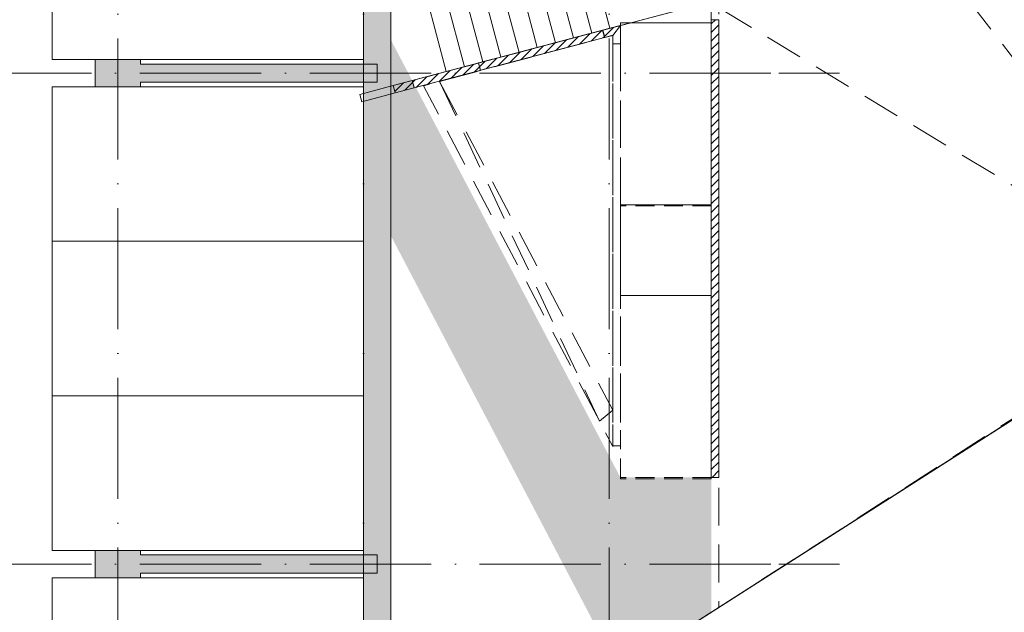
# Model space of a CAD drawing. Header units: millimetres. Extents: x -287545 to 1001608, y -673832 to 307178.
# Tile 26 of 64: x 67013 to 83245, y -68897 to -59118. Entities that reach past the tile are written whole.
import ezdxf
from ezdxf.enums import TextEntityAlignment as Align

# ---------------------------------------------------------------- set-up
doc = ezdxf.new("R2010")
doc.units = ezdxf.units.MM
doc.header["$MEASUREMENT"] = 0
for name, pattern in [('B0701', [468.239987, 311.999989, -156.239998]), ('B0703', [937.400007, 625, -312.400007]), ('v1', [2800, 1000, -400, 0, -400, 1000, 0])]:
    doc.linetypes.add(name, pattern=pattern)
for name, color, linetype in [('00 Context', 7, 'Continuous'), ('21 Buitenwanden', 7, 'Continuous'), ('21 Buitenwanden Doorsnede-arcering', 7, 'Continuous'), ('22 NC Binnenwanden', 7, 'Continuous'), ('22 NC Binnenwanden Doorsnede-arcering', 7, 'Continuous'), ('28 Draagconstructies - Kolommen INT', 7, 'Continuous'), ('28 Draagconstructies - Kolommen INT Doorsnede-arcering', 7, 'Continuous'), ('82 Interieur Los 2D arcering', 7, 'Continuous'), ('90 Terrein Inrichting', 7, 'Continuous'), ('90 Terrein omgeving', 7, 'Continuous'), ('90 Terrein omgeving Doorsnede-arcering', 7, 'Continuous'), ('90 Terrein omgeving Laagscheidingslijnen', 7, 'Continuous'), ('A Stramien', 7, 'Continuous')]:
    doc.layers.add(name, color=color, linetype=linetype)
doc.styles.add('GENERATED_STYLE_4', font='arial.ttf')
pattern_1 = [(45, (0, 0), (-70.71068, 70.71068), [])]

# ---------------------------------------------------------------- blocks, each defined once
blk = doc.blocks.new('Mesh_9_1', base_point=(78540, -58923))
at = {"layer": '90 Terrein omgeving', "color": 255, "linetype": 'B0703', "lineweight": 0}
for p, q in [((86463, -63723), (82823, -57790)), ((86463, -63723), (82038, -57998)), ((78540, -58923), (86463, -63723))]:
    blk.add_line(p, q, dxfattribs=at)
at = {"layer": '90 Terrein omgeving', "color": 252, "linetype": 'B0703', "lineweight": 0, "true_color": 0x969696, "flags": 128}
blk.add_lwpolyline([(78540, -58923), (82038, -57998), (82823, -57790), (83307, -57693), (86463, -63723), (78540, -68815)], close=True, dxfattribs=at)
blk = doc.blocks.new('Mesh_10_1', base_point=(73936, -60137))
at = {"layer": '90 Terrein omgeving', "color": 255, "linetype": 'B0703', "lineweight": 0}
for p, q in [((73936, -60137), (76570, -65741)), ((73936, -60137), (76790, -65560)), ((76570, -65741), (76790, -65560))]:
    blk.add_line(p, q, dxfattribs=at)
at = {"layer": '90 Terrein omgeving', "color": 252, "linetype": 'B0703', "lineweight": 0, "true_color": 0x969696, "flags": 128}
blk.add_lwpolyline([(73936, -60137), (76790, -59375), (76790, -65560), (76790, -66162), (76570, -65741), (73671, -60209)], close=True, dxfattribs=at)
blk = doc.blocks.new('Slab_1_1', base_point=(656, -159592))
at = {"layer": '90 Terrein omgeving', "color": 253, "linetype": 'Continuous', "lineweight": 0, "true_color": 0x99a3a6, "flags": 128}
blk.add_lwpolyline([(94942, -54448), (73130, -60216), (91513, -55355)], dxfattribs=at)
blk = doc.blocks.new('Parkeerplaatsen 27 KM_2')
at = {"layer": '90 Terrein Inrichting', "color": 255, "linetype": 'Continuous', "lineweight": 0}
for p, q in [((2550, 5130), (0, 5130)), ((0, 5130), (0, 0)), ((5100, 5130), (2550, 5130)), ((2550, 5130), (2550, 0)), ((10650, 5130), (8100, 5130)), ((8100, 5130), (8100, 0)), ((13200, 5130), (10650, 5130)), ((10650, 5130), (10650, 0)), ((18750, 5130), (16200, 5130)), ((16200, 5130), (16200, 0)), ((0, 0), (2550, 0)), ((2550, 0), (5100, 0)), ((8100, 0), (10650, 0)), ((10650, 0), (13200, 0)), ((16200, 0), (18750, 0))]:
    blk.add_line(p, q, dxfattribs=at)
at = {"layer": '90 Terrein Inrichting', "color": 255, "linetype": 'Continuous', "lineweight": 0, "flags": 128}
for points in [[(5100, 0), (7650, 0), (7650, 5130), (5100, 5130)], [(13200, 0), (15750, 0), (15750, 5130), (13200, 5130)], [(18750, 0), (21300, 0), (21300, 5130), (18750, 5130)]]:
    blk.add_lwpolyline(points, close=True, dxfattribs=at)
at = {"layer": '90 Terrein Inrichting', "color": 255, "linetype": 'Continuous', "lineweight": 0}
for p in [(2550, 0), (5100, 0), (10650, 0), (13200, 0), (18750, 0), (21300, 0)]:
    blk.add_point(p, dxfattribs=at)
blk = doc.blocks.new('Morph_5_1')
at = {"layer": '00 Context', "color": 2, "linetype": 'Continuous', "lineweight": 0}
blk.add_line((86409, -63781), (71247, -73481), dxfattribs=at)
at = {"layer": '00 Context', "color": 2, "linetype": 'Continuous', "lineweight": 0, "flags": 128}
blk.add_lwpolyline([(71247, -73481), (86409, -63781)], dxfattribs=at)
blk = doc.blocks.new('Slab_17_1', base_point=(75977, -56360))
at = {"layer": '90 Terrein omgeving', "color": 253, "linetype": 'Continuous', "lineweight": 0, "true_color": 0x99a3a6, "flags": 128}
blk.add_lwpolyline([(75977, -56360), (76743, -59260), (77083, -59170), (78415, -59170), (78415, -58818), (79574, -58512), (78807, -55612), (78415, -55715), (78415, -55575), (76915, -55575), (76915, -56112)], close=True, dxfattribs=at)
blk = doc.blocks.new('Slab_18_1', base_point=(78415, -62170))
at = {"layer": '90 Terrein omgeving', "color": 253, "linetype": 'Continuous', "lineweight": 0, "true_color": 0x99a3a6, "flags": 128}
blk.add_lwpolyline([(78415, -62170), (76915, -62170), (76915, -63670), (78415, -63670)], close=True, dxfattribs=at)
blk = doc.blocks.new('Wall_10_1', base_point=(72905, -76425))
at = {"layer": '21 Buitenwanden Doorsnede-arcering', "linetype": 'Continuous', "lineweight": 0, "true_color": 0x323232}
blk.add_hatch(color=250, dxfattribs=at).paths.add_polyline_path([(72680, -76175), (73130, -76175), (73130, -37484), (72680, -37484)])
at = {"layer": '21 Buitenwanden', "color": 1, "linetype": 'Continuous', "lineweight": 0, "flags": 128}
for points in [[(72680, -37484), (72680, -76175)], [(73130, -76425), (73130, -37484)]]:
    blk.add_lwpolyline(points, dxfattribs=at)
blk = doc.blocks.new('Wall_67_1', base_point=(69005, -60000))
at = {"layer": '22 NC Binnenwanden Doorsnede-arcering', "linetype": 'Continuous', "lineweight": 0}
blk.add_hatch(color=251, dxfattribs=at).paths.add_polyline_path([(69005, -60150), (72905, -60150), (72905, -59850), (69005, -59850)])
at = {"layer": '22 NC Binnenwanden', "color": 1, "linetype": 'Continuous', "lineweight": 0, "flags": 128}
for points in [[(72905, -59850), (69005, -59850)], [(72905, -60150), (72905, -59850)], [(69005, -60150), (72905, -60150)]]:
    blk.add_lwpolyline(points, dxfattribs=at)
blk = doc.blocks.new('Wall_68_1', base_point=(69005, -68100))
at = {"layer": '22 NC Binnenwanden Doorsnede-arcering', "linetype": 'Continuous', "lineweight": 0}
blk.add_hatch(color=251, dxfattribs=at).paths.add_polyline_path([(69005, -68250), (72905, -68250), (72905, -67950), (69005, -67950)])
at = {"layer": '22 NC Binnenwanden', "color": 1, "linetype": 'Continuous', "lineweight": 0, "flags": 128}
for points in [[(72905, -67950), (69005, -67950)], [(72905, -68250), (72905, -67950)], [(69005, -68250), (72905, -68250)]]:
    blk.add_lwpolyline(points, dxfattribs=at)
blk = doc.blocks.new('Beam_8_1', base_point=(74579, -59832))
at = {"layer": '90 Terrein omgeving Doorsnede-arcering', "linetype": 'Continuous', "lineweight": 0, "true_color": 0x000000}
h = blk.add_hatch(dxfattribs=at)
h.set_pattern_fill('220_GEWAPEND_BETON___PRE_62', color=18, style=0, pattern_type=2)
h.set_pattern_definition(pattern_1)
h.paths.add_polyline_path([(76620, -59292), (73172, -60205), (73204, -60326), (76652, -59413)])
at = {"layer": '90 Terrein omgeving', "color": 2, "linetype": 'Continuous', "lineweight": 0}
for p, q in [((76620, -59292), (73172, -60205)), ((76620, -59292), (76652, -59413)), ((76652, -59413), (73204, -60326)), ((73172, -60205), (73204, -60326))]:
    blk.add_line(p, q, dxfattribs=at)
at = {"layer": '90 Terrein omgeving', "color": 9, "linetype": 'B0703', "lineweight": 0}
for p, q in [((76620, -59292), (74579, -59832)), ((76620, -59292), (76652, -59413)), ((76652, -59413), (74611, -59953)), ((74579, -59832), (74611, -59953))]:
    blk.add_line(p, q, dxfattribs=at)
at = {"layer": '90 Terrein omgeving', "color": 1, "linetype": 'Continuous', "lineweight": 0, "flags": 128}
for points in [[(72621, -60351), (73172, -60205)], [(72653, -60472), (72621, -60351)], [(73204, -60326), (72653, -60472)]]:
    blk.add_lwpolyline(points, dxfattribs=at)
blk = doc.blocks.new('Beam_24_1', base_point=(78415, -59118))
at = {"layer": '90 Terrein omgeving Doorsnede-arcering', "linetype": 'Continuous', "lineweight": 0, "true_color": 0x000000}
h = blk.add_hatch(dxfattribs=at)
h.set_pattern_fill('220_GEWAPEND_BETON___PRE_62', color=18, style=0, pattern_type=2)
h.set_pattern_definition(pattern_1)
h.paths.add_polyline_path([(78540, -59118), (78415, -59118), (78415, -66670), (78540, -66670)])
at = {"layer": '90 Terrein omgeving', "color": 9, "linetype": 'B0703', "lineweight": 0}
for p, q in [((78415, -59118), (78415, -66670)), ((78415, -59118), (78540, -59118)), ((78540, -59118), (78540, -66670)), ((78415, -66670), (78540, -66670))]:
    blk.add_line(p, q, dxfattribs=at)
at = {"layer": '90 Terrein omgeving', "color": 2, "linetype": 'Continuous', "lineweight": 0}
for p, q in [((78540, -59118), (78415, -59118)), ((78415, -59118), (78415, -66670)), ((78540, -59118), (78540, -66670)), ((78540, -66670), (78415, -66670))]:
    blk.add_line(p, q, dxfattribs=at)
blk = doc.blocks.new('Beam_25_1', base_point=(76915, -59515))
at = {"layer": '90 Terrein omgeving', "color": 9, "linetype": 'B0703', "lineweight": 0}
for p, q in [((76790, -59515), (76790, -66150)), ((76790, -59515), (76915, -59515)), ((76915, -59515), (76915, -66150)), ((76790, -66150), (76915, -66150))]:
    blk.add_line(p, q, dxfattribs=at)
blk = doc.blocks.new('Beam_62_1', base_point=(76915, -59515))
at = {"layer": '90 Terrein omgeving', "color": 2, "linetype": 'Continuous', "lineweight": 0}
for p, q in [((76915, -59215), (76915, -59515)), ((76790, -59377), (76790, -59515)), ((76915, -59515), (76790, -59515))]:
    blk.add_line(p, q, dxfattribs=at)
blk = doc.blocks.new('Beam_63_1', base_point=(76915, -59215))
at = {"layer": '90 Terrein omgeving Doorsnede-arcering', "linetype": 'Continuous', "lineweight": 0, "true_color": 0x000000}
h = blk.add_hatch(dxfattribs=at)
h.set_pattern_fill('220_GEWAPEND_BETON___PRE_62', color=18, style=0, pattern_type=2)
h.set_pattern_definition(pattern_1)
h.paths.add_polyline_path([(76790, -59377), (76915, -59215), (76625, -59292), (76657, -59412)])
at = {"layer": '90 Terrein omgeving', "color": 2, "linetype": 'Continuous', "lineweight": 0}
for p, q in [((76915, -59215), (76625, -59292)), ((76625, -59292), (76657, -59412)), ((76790, -59377), (76657, -59412))]:
    blk.add_line(p, q, dxfattribs=at)
at = {"layer": '90 Terrein omgeving Laagscheidingslijnen', "color": 2, "linetype": 'Continuous', "lineweight": 0}
blk.add_line((76915, -59215), (76790, -59377), dxfattribs=at)
blk = doc.blocks.new('Beam_64_1', base_point=(73484, -60123))
at = {"layer": '90 Terrein omgeving', "color": 9, "linetype": 'B0703', "lineweight": 0}
for p, q in [((73484, -60123), (74579, -59833)), ((74611, -59954), (74579, -59833)), ((73516, -60243), (74611, -59954)), ((73516, -60243), (73484, -60123))]:
    blk.add_line(p, q, dxfattribs=at)
blk = doc.blocks.new('Column_67_1', base_point=(68630, -68100))
at = {"layer": '28 Draagconstructies - Kolommen INT Doorsnede-arcering', "linetype": 'Continuous', "lineweight": 0, "true_color": 0x323232}
blk.add_hatch(color=250, dxfattribs=at).paths.add_polyline_path([(68255, -68325), (69005, -68325), (69005, -68250), (69005, -67950), (69005, -67875), (68255, -67875)])
at = {"layer": '28 Draagconstructies - Kolommen INT', "color": 5, "linetype": 'Continuous', "lineweight": 0, "flags": 128}
blk.add_lwpolyline([(69005, -67950), (69005, -67875), (68255, -67875), (68255, -68325), (69005, -68325), (69005, -68250)], dxfattribs=at)
blk = doc.blocks.new('Column_75_1', base_point=(68630, -60000))
at = {"layer": '28 Draagconstructies - Kolommen INT Doorsnede-arcering', "linetype": 'Continuous', "lineweight": 0, "true_color": 0x323232}
blk.add_hatch(color=250, dxfattribs=at).paths.add_polyline_path([(68255, -60225), (69005, -60225), (69005, -60150), (69005, -59850), (69005, -59775), (68255, -59775)])
at = {"layer": '28 Draagconstructies - Kolommen INT', "color": 5, "linetype": 'Continuous', "lineweight": 0, "flags": 128}
blk.add_lwpolyline([(69005, -59850), (69005, -59775), (68255, -59775), (68255, -60225), (69005, -60225), (69005, -60150)], dxfattribs=at)
blk = doc.blocks.new('Standard grid marker')
at = {"layer": 'A Stramien', "color": 9, "linetype": 'v1', "lineweight": 0, "true_color": 0xc8c8c8}
for p, q in [((1000, 0), (77736, 0)), ((77736, 0), (78736, 0))]:
    blk.add_line(p, q, dxfattribs=at)
at = {"layer": 'A Stramien', "color": 252, "lineweight": 0, "true_color": 0x969696, "style": 'GENERATED_STYLE_4'}
blk.add_attdef('AC_MarkerText_1', text='', height=300, dxfattribs=at).set_placement((-300, 150), align=Align.TOP_CENTER)
blk = doc.blocks.new('Standard grid marker_9')
at = {"layer": 'A Stramien', "color": 9, "linetype": 'v1', "lineweight": 0, "true_color": 0xc8c8c8}
blk.add_line((1000, 0), (78292, 0), dxfattribs=at)
at = {"layer": 'A Stramien', "color": 252, "lineweight": 0, "true_color": 0x969696, "style": 'GENERATED_STYLE_4'}
for tag, p in [('AC_MarkerText_1_0', (-81, -69)), ('AC_MarkerText_1_1', (79810, -69))]:
    blk.add_attdef(tag, text='', height=300, rotation=270, dxfattribs=at).set_placement(p, align=Align.TOP_CENTER)
blk = doc.blocks.new('Stair_17_1')
at = {"layer": '90 Terrein omgeving', "color": 9, "linetype": 'Continuous', "lineweight": 0}
for p, q in [((75676, -56440), (75376, -56519)), ((75975, -56360), (75676, -56440)), ((76444, -59340), (75676, -56440)), ((76743, -59260), (75975, -56360)), ((75076, -56598), (74777, -56678)), ((75376, -56519), (75076, -56598)), ((75844, -59498), (75076, -56598)), ((76144, -59419), (75376, -56519)), ((74477, -56757), (74177, -56836)), ((74777, -56678), (74477, -56757)), ((75245, -59657), (74477, -56757)), ((75545, -59578), (74777, -56678)), ((73878, -56916), (73578, -56995)), ((74177, -56836), (73878, -56916)), ((74646, -59816), (73878, -56916)), ((74945, -59736), (74177, -56836)), ((73278, -57074), (72979, -57154)), ((73578, -56995), (73278, -57074)), ((74046, -59974), (73278, -57074)), ((74346, -59895), (73578, -56995)), ((76060, -57890), (73662, -58524)), ((76359, -57810), (76060, -57890)), ((73363, -58604), (73540, -58298)), ((73662, -58524), (73363, -58604)), ((73668, -58781), (73363, -58604)), ((76144, -59419), (76444, -59340)), ((76444, -59340), (76743, -59260)), ((75545, -59578), (75844, -59498)), ((75844, -59498), (76144, -59419)), ((74945, -59736), (75245, -59657)), ((75245, -59657), (75545, -59578)), ((74046, -59974), (74346, -59895)), ((74346, -59895), (74646, -59816)), ((74646, -59816), (74945, -59736)), ((73747, -60054), (74046, -59974))]:
    blk.add_line(p, q, dxfattribs=at)
for start, end in [(0, 180), (180, 0)]:
    blk.add_arc((76359, -57810), 75, start, end, dxfattribs=at)
blk = doc.blocks.new('Roof_11_1', base_point=(78415, -59170))
at = {"layer": '90 Terrein omgeving', "color": 9, "linetype": 'B0701', "lineweight": 0, "flags": 128}
for points in [[(76915, -59170), (78415, -59170)], [(76915, -62170), (76915, -59170)], [(78415, -59170), (78415, -62170)], [(76915, -62170), (76915, -62189)], [(78415, -62170), (76915, -62170)], [(78415, -62189), (76915, -62189)], [(78415, -62170), (78415, -62189)]]:
    blk.add_lwpolyline(points, dxfattribs=at)
blk = doc.blocks.new('Roof_12_1', base_point=(78415, -63670))
at = {"layer": '90 Terrein omgeving', "color": 9, "linetype": 'B0701', "lineweight": 0, "flags": 128}
for points in [[(76915, -63670), (78415, -63670)], [(76915, -66670), (76915, -63670)], [(78415, -63670), (78415, -66670)], [(76915, -66670), (76915, -66691)], [(78415, -66670), (76915, -66670)], [(78415, -66691), (76915, -66691)], [(78415, -66670), (78415, -66691)]]:
    blk.add_lwpolyline(points, dxfattribs=at)

msp = doc.modelspace()

# ---------------------------------------------------------------- hatches: boundary and pattern name
at = {"layer": '82 Interieur Los 2D arcering', "linetype": 'Continuous', "lineweight": 0, "true_color": 0xf7f4ea}
for points in [[(73129.7, -62677.9), (76895.2, -69864.1), (78415.1, -68909.8), (78415.1, -66670.3), (76915.1, -66670.3), (73129.7, -59446.1)], [(78415.1, -65884.3), (78450.7, -65865.6), (78415.1, -65865.6)]]:
    msp.add_hatch(color=7, dxfattribs=at).paths.add_polyline_path(points)

# ---------------------------------------------------------------- block references
at = {"layer": '00 Context', "linetype": 'Continuous', "lineweight": 0}
msp.add_blockref('Morph_5_1', (0, 0), dxfattribs=at)
at = {"layer": '21 Buitenwanden', "color": 1, "lineweight": 0}
msp.add_blockref('Wall_10_1', (72904.7, -76425), dxfattribs=at)
at = {"layer": '22 NC Binnenwanden', "color": 1, "lineweight": 0}
for name, p in [('Wall_67_1', (69005, -60000)), ('Wall_68_1', (69005, -68100))]:
    msp.add_blockref(name, p, dxfattribs=at)
at = {"layer": '28 Draagconstructies - Kolommen INT', "color": 5, "lineweight": 0}
for name, p in [('Column_75_1', (68630, -60000)), ('Column_67_1', (68630, -68100))]:
    msp.add_blockref(name, p, dxfattribs=at)
at = {"layer": '90 Terrein Inrichting', "color": 1, "linetype": 'Continuous', "lineweight": 0, "xscale": -1, "zscale": 1000, "rotation": 90}
msp.add_blockref('Parkeerplaatsen 27 KM_2', (72680, -52125), dxfattribs=at)
at = {"layer": '90 Terrein omgeving', "color": 253, "linetype": 'Continuous', "lineweight": 0, "true_color": 0x99a3a6}
for name, p in [('Slab_1_1', (655.9, -159592.5)), ('Slab_17_1', (75976.6, -56359.9)), ('Slab_18_1', (78415.1, -62170.3))]:
    msp.add_blockref(name, p, dxfattribs=at)
at = {"layer": '90 Terrein omgeving', "color": 255, "linetype": 'Continuous', "lineweight": 0}
msp.add_blockref('Stair_17_1', (0, 0), dxfattribs=at)
at = {"layer": '90 Terrein omgeving', "color": 252, "lineweight": 0, "true_color": 0x969696}
for name, p in [('Mesh_9_1', (78540.1, -58922.6)), ('Mesh_10_1', (73936.3, -60137))]:
    msp.add_blockref(name, p, dxfattribs=at)
at = {"layer": '90 Terrein omgeving', "color": 9, "lineweight": 0}
for name, p in [('Beam_63_1', (76915.1, -59214.7)), ('Beam_62_1', (76915.1, -59514.7)), ('Beam_24_1', (78415.1, -59118.2)), ('Beam_8_1', (74579.3, -59832.2)), ('Beam_25_1', (76915.1, -59515)), ('Beam_64_1', (73484.1, -60122.6))]:
    msp.add_blockref(name, p, dxfattribs=at)
at = {"layer": '90 Terrein omgeving', "color": 1, "linetype": 'Continuous', "lineweight": 0}
for name, p in [('Roof_11_1', (78415.1, -59170.3)), ('Roof_12_1', (78415.1, -63670.3))]:
    msp.add_blockref(name, p, dxfattribs=at)
at = {"layer": 'A Stramien', "color": 1, "linetype": 'Continuous', "lineweight": 0, "zscale": 1000, "rotation": 90}
for p in [(68630, -81027.3), (72680, -81027.3), (76730, -81027.3)]:
    msp.add_blockref('Standard grid marker_9', p, dxfattribs=at)
at = {"layer": 'A Stramien', "color": 1, "linetype": 'Continuous', "lineweight": 0, "zscale": 1000}
for p in [(1790.4, -60000), (1790.4, -68100)]:
    msp.add_blockref('Standard grid marker', p, dxfattribs=at)

doc.saveas('drawing.dxf')
